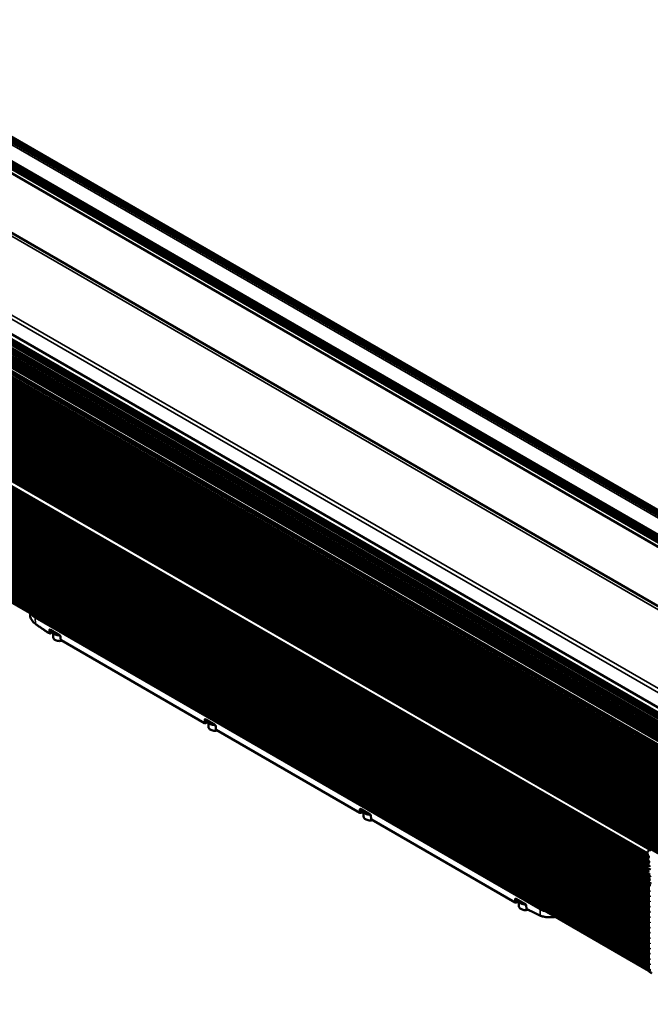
# Paper-space layout 'Sheet_1' of a CAD drawing. Header units: millimetres. Extents: x 0 to 118, y 0 to 118.
# Tile 69 of 206: x 21 to 34, y 83 to 104. Entities that reach past the tile are written whole.
import ezdxf

# ---------------------------------------------------------------- set-up
doc = ezdxf.new("R2010")
doc.units = ezdxf.units.MM
doc.layers.add('Visible (ANSI)', color=7, linetype='Continuous', lineweight=50)
doc.layers.add('Visible Narrow (ANSI)', color=7, linetype='Continuous', lineweight=35)

psp = doc.layouts.new('Sheet_1')

# ---------------------------------------------------------------- linework, layer by layer
at = {"layer": 'Visible (ANSI)'}
for p, q in [((12.7236, 103.94228), (40.03351, 88.1749)), ((43.47981, 88.19895), (16.19667, 103.95088)), ((43.59295, 88.18066), (16.28304, 103.94805)), ((43.02655, 87.93726), (15.73463, 103.69425)), ((15.72899, 103.48455), (42.84212, 87.83078)), ((39.94337, 86.04694), (12.63345, 101.81433)), ((12.71672, 101.63784), (39.97056, 85.90283)), ((12.65148, 101.57273), (39.95961, 85.80638)), ((12.65411, 101.43381), (39.94836, 85.67546)), ((12.66105, 101.60569), (39.96347, 85.84264)), ((39.94943, 85.69038), (12.67121, 101.43947)), ((39.96416, 85.84883), (12.67163, 101.60618)), ((39.95063, 85.70629), (12.68558, 101.44777)), ((39.96764, 85.87896), (12.69947, 101.62225)), ((12.7028, 101.462), (39.95248, 85.72939)), ((39.95306, 85.73622), (12.709, 101.46558)), ((12.64285, 101.39995), (39.94585, 85.63656)), ((12.64285, 101.23537), (39.93965, 85.47555)), ((39.9407, 85.52103), (12.66269, 101.27015)), ((12.68937, 101.28583), (39.94172, 85.55155)), ((39.94248, 85.57058), (12.7028, 101.29742)), ((39.93915, 85.32834), (12.63055, 101.09496)), ((12.64062, 101.01594), (39.93915, 85.2551)), ((12.68335, 101.15334), (39.93915, 85.4172)), ((12.63055, 100.98245), (39.93915, 85.21583)), ((39.93915, 85.10332), (12.63055, 100.86994)), ((12.68335, 100.92833), (39.93915, 85.19218)), ((39.93928, 84.9142), (12.64579, 100.67211)), ((12.65582, 100.70541), (39.93915, 84.95374)), ((12.66939, 100.60506), (39.94076, 84.8603)), ((39.93915, 85.00301), (12.69852, 100.73039)), ((39.93934, 84.91036), (12.71207, 100.63004)), ((39.943, 84.81952), (12.65933, 100.57175)), ((39.95334, 84.71387), (12.66905, 100.46646)), ((12.6791, 100.49977), (39.94851, 84.75615)), ((12.69188, 100.3821), (39.9621, 84.63802)), ((39.94381, 84.8081), (12.72178, 100.52474)), ((12.73456, 100.40708), (39.95601, 84.69077)), ((39.96698, 84.5957), (12.68183, 100.34879)), ((39.98091, 84.47512), (12.69572, 100.22823)), ((12.70578, 100.26154), (39.97602, 84.51744)), ((39.96993, 84.57019), (12.74846, 100.28652)), ((12.76235, 100.16595), (39.98385, 84.44961)), ((39.99483, 84.35455), (12.70961, 100.10767)), ((12.71967, 100.14098), (39.98994, 84.39686)), ((40.00879, 84.23362), (12.72323, 99.98695)), ((12.73328, 100.02026), (40.00391, 84.27594)), ((39.99781, 84.32869), (12.77596, 100.04523)), ((40.02276, 84.1127), (12.73684, 99.86623)), ((12.7469, 99.89954), (40.01787, 84.15501)), ((40.03675, 83.99153), (12.75039, 99.74531)), ((12.76075, 99.77879), (40.0318, 84.03433)), ((40.01178, 84.20777), (12.78958, 99.92451)), ((40.02577, 84.08659), (12.80312, 99.80359)), ((40.05068, 83.87085), (12.76407, 99.62479)), ((12.77413, 99.65809), (40.0458, 83.91317)), ((12.78774, 99.53737), (40.05976, 83.79224)), ((40.0397, 83.96592), (12.81681, 99.68307)), ((40.05367, 83.845), (12.83042, 99.56235)), ((40.06464, 83.74993), (12.77769, 99.50406)), ((40.07833, 83.63142), (12.79325, 99.38447)), ((12.80331, 99.41778), (40.07344, 83.67373)), ((12.84598, 99.44275), (40.06735, 83.72649)), ((40.08068, 83.61109), (12.8571, 99.32862)), ((40.09165, 83.51602), (12.80437, 99.27034)), ((12.81443, 99.30365), (40.08677, 83.55833)), ((40.10977, 83.35916), (12.82212, 99.11369)), ((12.83217, 99.147), (40.10488, 83.40147)), ((12.87485, 99.17197), (40.09879, 83.45422)), ((40.12198, 83.2534), (12.83407, 99.00808)), ((12.84413, 99.04139), (40.11709, 83.29571)), ((40.13419, 83.14765), (12.84603, 98.90248)), ((12.85609, 98.93579), (40.1293, 83.18997)), ((12.8868, 99.06636), (40.111, 83.34846)), ((12.89877, 98.96076), (40.12321, 83.24272)), ((40.14814, 83.0268), (12.85971, 98.78179)), ((12.86976, 98.8151), (40.14326, 83.06912)), ((40.16035, 82.92106), (12.87167, 98.67619)), ((12.88173, 98.7095), (40.15547, 82.96337)), ((12.91244, 98.84007), (40.13717, 83.12187)), ((12.9244, 98.73447), (40.14938, 83.01612)), ((40.17256, 82.81531), (12.88363, 98.57059)), ((12.89369, 98.60389), (40.16768, 82.85763)), ((40.16159, 82.91038), (12.93637, 98.62887)), ((40.17298, 82.81172), (12.98624, 98.50798)), ((40.17607, 82.78563), (13.07032, 98.43514)), ((40.17304, 82.81118), (13.07707, 98.45504)), ((40.1772, 82.77683), (13.07724, 98.42299)), ((34.38631, 86.09695), (18.79655, 95.0977)), ((18.74062, 94.98943), (34.33038, 85.98868)), ((34.33834, 85.97433), (18.74858, 94.97508)), ((18.74911, 94.88225), (34.33887, 85.8815)), ((34.34683, 85.86715), (18.75707, 94.8679)), ((18.7576, 94.77507), (34.34736, 85.77432)), ((34.35532, 85.75997), (18.76556, 94.76072)), ((18.7661, 94.66789), (34.35585, 85.66714)), ((18.77459, 94.56072), (34.36434, 85.55997)), ((34.34285, 85.6649), (18.79354, 94.64229)), ((34.35134, 85.55772), (18.80203, 94.53512)), ((34.35698, 85.45219), (18.81053, 94.42794)), ((34.35746, 85.31368), (18.81483, 94.28722)), ((34.35746, 85.20117), (18.81483, 94.17471)), ((34.35746, 85.08866), (18.81483, 94.0622)), ((34.35746, 84.97615), (18.81483, 93.94969)), ((34.35746, 84.86364), (18.81483, 93.83718)), ((34.35746, 84.75114), (18.81483, 93.72468)), ((34.35746, 84.63863), (18.81483, 93.61217)), ((34.35746, 84.52612), (18.81483, 93.49966)), ((34.35746, 84.41361), (18.81483, 93.38715)), ((34.35746, 84.3011), (18.81483, 93.27464)), ((34.35746, 84.18859), (18.81483, 93.16213)), ((34.35746, 84.07608), (18.81483, 93.04962)), ((34.35746, 83.96357), (18.81483, 92.93711)), ((34.35746, 83.85106), (18.81483, 92.8246)), ((34.35746, 83.73855), (18.81483, 92.71209)), ((34.35746, 83.62604), (18.81483, 92.59958)), ((34.35746, 83.49746), (18.81483, 92.471)), ((21.04378, 91.14174), (21.04095, 91.18575)), ((21.48138, 90.82985), (21.67625, 90.71734)), ((21.53767, 90.79254), (21.53767, 90.79735)), ((21.53767, 90.6736), (21.53767, 90.7829)), ((21.69865, 90.62349), (21.69573, 90.68609)), ((24.79858, 88.82328), (21.70847, 90.60736)), ((24.81827, 88.82328), (24.87847, 88.85804)), ((24.82204, 88.90112), (25.01691, 88.78861)), ((24.87834, 88.86381), (24.87834, 88.86861)), ((24.87834, 88.74487), (24.87834, 88.85417)), ((25.03931, 88.69475), (25.03639, 88.75736)), ((28.13924, 86.89455), (25.04913, 88.67862)), ((28.15893, 86.89455), (28.21914, 86.92931)), ((28.1627, 86.97238), (28.35758, 86.85987)), ((28.219, 86.93508), (28.219, 86.93988)), ((28.219, 86.81614), (28.219, 86.92543)), ((28.37997, 86.76602), (28.37705, 86.82863)), ((31.4799, 84.96581), (28.38979, 86.74989)), ((34.33038, 85.98868), (34.32704, 86.03081)), ((34.33887, 85.8815), (34.33762, 85.89721)), ((34.34736, 85.77432), (34.34611, 85.79003)), ((34.34284, 85.66504), (34.34735, 85.60817)), ((34.35133, 85.55787), (34.35216, 85.54742)), ((34.35585, 85.66714), (34.35461, 85.68285)), ((34.36434, 85.55997), (34.3631, 85.57567)), ((34.35746, 85.4104), (34.35746, 85.37392)), ((34.35746, 85.34202), (34.35746, 83.48988)), ((34.37694, 85.31575), (34.37694, 85.33077)), ((34.37694, 85.20324), (34.37694, 85.21931)), ((31.49959, 84.96581), (31.5598, 85.00058)), ((31.50337, 85.04365), (31.69824, 84.93114)), ((31.55966, 85.00635), (31.55966, 85.01115)), ((31.55966, 84.88741), (31.55966, 84.9967)), ((34.37694, 85.09073), (34.37694, 85.1068)), ((34.37694, 84.97822), (34.37694, 84.99429)), ((31.72051, 84.83995), (31.71771, 84.8999)), ((34.37694, 84.86571), (34.37694, 84.88178)), ((34.37694, 84.7532), (34.37694, 84.76927)), ((34.37694, 84.64069), (34.37694, 84.65676)), ((34.37694, 84.52818), (34.37694, 84.54425)), ((34.37694, 84.41567), (34.37694, 84.43174)), ((34.37694, 84.30316), (34.37694, 84.31923)), ((34.37694, 84.19065), (34.37694, 84.20673)), ((34.37694, 84.07814), (34.37694, 84.09422)), ((34.37694, 83.96563), (34.37694, 83.98171)), ((34.37694, 83.85312), (34.37694, 83.8692)), ((34.37694, 83.74061), (34.37694, 83.75669)), ((34.37694, 83.62811), (34.37694, 83.64418)), ((34.36561, 83.47186), (34.42129, 83.43971)), ((34.37694, 83.49952), (34.37694, 83.53167))]:
    psp.add_line(p, q, dxfattribs=at)
for centre, start, end in [((21.46764, 90.77172), 238.172515, 299.419676), ((21.71831, 90.6244), 182.668498, 240), ((24.80842, 88.84033), 240, 300), ((25.05897, 88.69567), 182.668498, 240), ((28.14908, 86.91159), 240, 300), ((28.39963, 86.76694), 182.668498, 240), ((31.48975, 84.98286), 240, 300), ((31.74017, 84.84087), 182.668498, 241.905796)]:
    psp.add_arc(centre, 0.01969, start, end, dxfattribs=at)
for centre, major_axis, ratio, start_param, end_param in [((21.43177, 92.77322), (-0.24265, 0), 0.57735027, 4.50358826, 4.50358997), ((21.43117, 92.77342), (0.24286, 0), 0.57735027, 0.20879931, 0.20880102), ((21.17198, 90.97124), (-0.0116, -0.0159), 0.48756288, 6.28172119, 6.28318537), ((21.67547, 90.79254), (-0.1378, 0), 0.57735027, 0, 1.61668603), ((21.67547, 90.82469), (-0.1378, 0), 0.57735027, 0.46820501, 1.10259132), ((25.01613, 88.86381), (-0.1378, 0), 0.57735027, 0, 1.61668603), ((25.01613, 88.89596), (-0.1378, 0), 0.57735027, 0.46820501, 1.10259132), ((28.35679, 86.93508), (-0.1378, 0), 0.57735027, 0, 1.61668603), ((28.35679, 86.96722), (-0.1378, 0), 0.57735027, 0.46820501, 1.10259132), ((34.3617, 86.05433), (0.02461, 0.04262), 0.57735027, 5.58505361, 8.72664626), ((34.35802, 86.00843), (-0.01969, -0.0341), 0.57735027, 5.61584489, 6.44005206), ((34.32528, 85.93752), (0.01969, 0.0341), 0.57735027, 4.7303693, 6.44005206), ((34.36536, 85.91602), (0.01969, 0.0341), 0.57735027, 1.58877664, 2.44346095), ((34.36651, 85.90125), (-0.01969, -0.0341), 0.57735027, 5.61584489, 6.44005206), ((34.37385, 85.80884), (0.01969, 0.0341), 0.57735027, 1.58877664, 2.44346095), ((34.375, 85.79407), (-0.01969, -0.0341), 0.57735027, 5.61584489, 6.44005206), ((34.33378, 85.83034), (0.01969, 0.0341), 0.57735027, 4.73036929, 6.44005206), ((34.34227, 85.72316), (0.01969, 0.0341), 0.57735027, 5.35219063, 6.44005206), ((34.36696, 85.72948), (-0.01969, -0.0341), 0.57735027, 4.56732644, 5.41040052), ((32.96551, 84.60676), (-0.98425, -1.70477), 0.57735027, 2.41242612, 2.44346095), ((34.38234, 85.70166), (0.01969, 0.0341), 0.57735027, 1.79894262, 2.44346095), ((34.3835, 85.68689), (-0.01969, -0.0341), 0.57735027, 5.61584489, 6.20462339), ((34.39083, 85.59449), (0.01969, 0.0341), 0.57735027, 1.82470794, 2.44346095), ((34.39199, 85.57971), (-0.01969, -0.0341), 0.57735027, 5.61584489, 6.20462339), ((32.96551, 84.60676), (-0.98425, -1.70477), 0.57735027, 2.35619449, 2.38333), ((34.39932, 85.48731), (0.01969, 0.0341), 0.57735027, 1.86751861, 2.44332814), ((32.985, 84.52713), (0.98425, 1.70477), 0.57735027, 5.57589978, 5.585516), ((34.40048, 85.47253), (-0.01969, -0.0341), 0.57735027, 5.58360134, 6.02565722), ((34.40457, 85.37467), (0.01969, 0.0341), 0.57735027, 2.23311529, 2.36735187), ((32.985, 84.52713), (-0.98425, -1.70477), 0.57735027, 2.35619449, 2.37336661), ((31.69745, 85.00635), (-0.1378, 0), 0.57735027, 0, 1.61668603), ((31.69745, 85.03849), (-0.1378, 0), 0.57735027, 0.46820501, 1.10259132), ((32.03307, 84.70059), (-0.00767, -0.01813), 0.6560365, 0, 0.00158612), ((34.3853, 83.50595), (-0.01969, -0.0341), 0.57735027, 5.49778714, 6.28318531)]:
    psp.add_ellipse(centre, major_axis=major_axis, ratio=ratio, start_param=start_param, end_param=end_param, dxfattribs=at)
for points, knots in [([(21.16037, 90.95534), (21.13022, 90.97734), (21.10457, 91.00294), (21.06632, 91.05735), (21.05315, 91.08681), (21.04547, 91.12472), (21.04432, 91.13324), (21.04378, 91.14174)], [0, 0, 0, 0, 0.32178468, 0.32178468, 0.640469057, 0.640469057, 0.732381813, 0.732381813, 0.732381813, 0.732381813]), ([(21.45726, 90.75499), (21.43744, 90.76729), (21.41762, 90.7798), (21.37799, 90.80526), (21.35817, 90.8182), (21.31856, 90.8445), (21.29876, 90.85787), (21.25917, 90.88501), (21.23939, 90.89879), (21.19986, 90.92676), (21.18011, 90.94095), (21.16038, 90.95534)], [1.610390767, 1.610390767, 1.610390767, 1.610390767, 1.6303155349, 1.6303155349, 1.6502403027, 1.6502403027, 1.6701650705, 1.6701650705, 1.6900898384, 1.6900898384, 1.7100146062, 1.7100146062, 1.7100146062, 1.7100146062]), ([(21.53783, 90.78877), (21.53417, 90.7867), (21.53052, 90.78463), (21.52136, 90.77945), (21.51585, 90.77634), (21.50484, 90.77011), (21.49933, 90.767), (21.48832, 90.76078), (21.48281, 90.75768), (21.47731, 90.75457)], [4.72198076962, 4.72198076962, 4.72198076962, 4.72198076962, 4.72234810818, 4.72234810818, 4.72290163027, 4.72290163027, 4.72345515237, 4.72345515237, 4.72400867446, 4.72400867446, 4.72400867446, 4.72400867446]), ([(21.48138, 90.82985), (21.4804, 90.83041), (21.47959, 90.83076), (21.47866, 90.83107), (21.47844, 90.83111), (21.47844, 90.83111)], [0, 0, 0, 0, 0.0149652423, 0.0149652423, 0.0272113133, 0.0272113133, 0.0272113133, 0.0272113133]), ([(21.53767, 90.6736), (21.53767, 90.66506), (21.53976, 90.65654), (21.54778, 90.64013), (21.55397, 90.63232), (21.57019, 90.61778), (21.58057, 90.61123), (21.60423, 90.6004), (21.61756, 90.59618), (21.64561, 90.59053), (21.66031, 90.58908), (21.68969, 90.58903), (21.70436, 90.59041), (21.72191, 90.59386), (21.72546, 90.59465), (21.72894, 90.59553)], [0.78539816, 0.78539816, 0.78539816, 0.78539816, 1.06056854, 1.06056854, 1.35777609, 1.35777609, 1.68584343, 1.68584343, 2.02045833, 2.02045833, 2.352855, 2.352855, 2.68409346, 2.68409346, 2.76929356, 2.76929356, 2.76929356, 2.76929356]), ([(21.69573, 90.68609), (21.69569, 90.68703), (21.69554, 90.68823), (21.69499, 90.69094), (21.69456, 90.69251), (21.69339, 90.69584), (21.69262, 90.69766), (21.69072, 90.70146), (21.68953, 90.70349), (21.6869, 90.70736), (21.68542, 90.70924), (21.68244, 90.71251), (21.6809, 90.71396), (21.67831, 90.71604), (21.67719, 90.7168), (21.67625, 90.71734)], [0, 0, 0, 0, 0.013987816, 0.013987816, 0.028709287, 0.028709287, 0.044345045, 0.044345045, 0.061910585, 0.061910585, 0.080035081, 0.080035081, 0.097927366, 0.097927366, 0.112333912, 0.112333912, 0.112333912, 0.112333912]), ([(24.82204, 88.90112), (24.82107, 88.90168), (24.82025, 88.90203), (24.81932, 88.90234), (24.81911, 88.90237), (24.81911, 88.90237)], [0, 0, 0, 0, 0.0149652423, 0.0149652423, 0.0272113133, 0.0272113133, 0.0272113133, 0.0272113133]), ([(24.87834, 88.74487), (24.87834, 88.73632), (24.88042, 88.72781), (24.88844, 88.7114), (24.89463, 88.70359), (24.91086, 88.68905), (24.92124, 88.68249), (24.94489, 88.67167), (24.95822, 88.66745), (24.98627, 88.6618), (25.00097, 88.66035), (25.03035, 88.6603), (25.04502, 88.66168), (25.06257, 88.66513), (25.06612, 88.66592), (25.0696, 88.6668)], [0.78539816, 0.78539816, 0.78539816, 0.78539816, 1.06056854, 1.06056854, 1.35777609, 1.35777609, 1.68584343, 1.68584343, 2.02045833, 2.02045833, 2.352855, 2.352855, 2.68409346, 2.68409346, 2.76929356, 2.76929356, 2.76929356, 2.76929356]), ([(25.03639, 88.75736), (25.03635, 88.7583), (25.03621, 88.7595), (25.03565, 88.76221), (25.03522, 88.76377), (25.03405, 88.76711), (25.03328, 88.76893), (25.03138, 88.77273), (25.03019, 88.77476), (25.02756, 88.77863), (25.02608, 88.7805), (25.0231, 88.78378), (25.02156, 88.78523), (25.01897, 88.78731), (25.01785, 88.78806), (25.01691, 88.78861)], [0, 0, 0, 0, 0.013987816, 0.013987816, 0.028709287, 0.028709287, 0.044345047, 0.044345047, 0.061910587, 0.061910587, 0.080035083, 0.080035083, 0.097927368, 0.097927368, 0.112333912, 0.112333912, 0.112333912, 0.112333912]), ([(28.1627, 86.97238), (28.16173, 86.97295), (28.16091, 86.9733), (28.15998, 86.97361), (28.15977, 86.97364), (28.15977, 86.97364)], [0, 0, 0, 0, 0.0149652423, 0.0149652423, 0.0272113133, 0.0272113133, 0.0272113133, 0.0272113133]), ([(28.219, 86.81614), (28.219, 86.80759), (28.22108, 86.79908), (28.2291, 86.78267), (28.23529, 86.77486), (28.25152, 86.76032), (28.2619, 86.75376), (28.28555, 86.74294), (28.29888, 86.73872), (28.32693, 86.73307), (28.34163, 86.73162), (28.37101, 86.73156), (28.38568, 86.73295), (28.40323, 86.73639), (28.40678, 86.73719), (28.41027, 86.73807)], [0.78539816, 0.78539816, 0.78539816, 0.78539816, 1.06056854, 1.06056854, 1.35777609, 1.35777609, 1.68584343, 1.68584343, 2.02045833, 2.02045833, 2.352855, 2.352855, 2.68409346, 2.68409346, 2.76929356, 2.76929356, 2.76929356, 2.76929356]), ([(28.37705, 86.82863), (28.37701, 86.82957), (28.37687, 86.83076), (28.37631, 86.83348), (28.37588, 86.83504), (28.37471, 86.83838), (28.37394, 86.84019), (28.37204, 86.844), (28.37085, 86.84603), (28.36822, 86.84989), (28.36675, 86.85177), (28.36376, 86.85505), (28.36222, 86.8565), (28.35963, 86.85857), (28.35851, 86.85933), (28.35758, 86.85987)], [0, 0, 0, 0, 0.013987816, 0.013987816, 0.028709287, 0.028709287, 0.044345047, 0.044345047, 0.061910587, 0.061910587, 0.080035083, 0.080035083, 0.097927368, 0.097927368, 0.112333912, 0.112333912, 0.112333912, 0.112333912]), ([(31.50337, 85.04365), (31.50239, 85.04422), (31.50157, 85.04456), (31.50065, 85.04488), (31.50043, 85.04491), (31.50043, 85.04491)], [0, 0, 0, 0, 0.0149652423, 0.0149652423, 0.0272113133, 0.0272113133, 0.0272113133, 0.0272113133]), ([(31.71771, 84.8999), (31.71767, 84.90084), (31.71753, 84.90203), (31.71698, 84.90474), (31.71654, 84.90631), (31.71538, 84.90965), (31.71461, 84.91146), (31.7127, 84.91527), (31.71151, 84.9173), (31.70889, 84.92116), (31.70741, 84.92304), (31.70443, 84.92632), (31.70288, 84.92777), (31.70029, 84.92984), (31.69917, 84.9306), (31.69824, 84.93114)], [0, 0, 0, 0, 0.013987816, 0.013987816, 0.028709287, 0.028709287, 0.044345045, 0.044345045, 0.061910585, 0.061910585, 0.080035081, 0.080035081, 0.097927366, 0.097927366, 0.112333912, 0.112333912, 0.112333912, 0.112333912]), ([(31.55966, 84.88741), (31.55966, 84.87886), (31.56174, 84.87034), (31.56977, 84.85393), (31.57596, 84.84612), (31.59218, 84.83159), (31.60256, 84.82503), (31.62621, 84.8142), (31.63954, 84.80999), (31.66759, 84.80434), (31.6823, 84.80289), (31.71167, 84.80283), (31.72634, 84.80421), (31.74545, 84.80797), (31.75049, 84.80916), (31.75541, 84.81053)], [0.78539816, 0.78539816, 0.78539816, 0.78539816, 1.06056854, 1.06056854, 1.35777609, 1.35777609, 1.68584343, 1.68584343, 2.02045833, 2.02045833, 2.352855, 2.352855, 2.68409346, 2.68409346, 2.80605332, 2.80605332, 2.80605332, 2.80605332]), ([(32.02515, 84.68257), (32.00575, 84.69078), (31.98631, 84.69922), (31.94728, 84.7166), (31.9277, 84.72555), (31.88847, 84.7439), (31.86883, 84.75331), (31.82949, 84.77258), (31.8098, 84.78245), (31.77038, 84.80264), (31.75065, 84.81296), (31.7309, 84.82351)], [1.4315262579, 1.4315262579, 1.4315262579, 1.4315262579, 1.451425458, 1.451425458, 1.4714096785, 1.4714096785, 1.491393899, 1.491393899, 1.5113781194, 1.5113781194, 1.5313623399, 1.5313623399, 1.5313623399, 1.5313623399]), ([(32.34958, 84.65671), (32.34772, 84.65642), (32.34585, 84.65614), (32.30469, 84.65014), (32.26418, 84.64715), (32.18579, 84.6474), (32.14701, 84.65075), (32.08033, 84.66314), (32.05109, 84.67159), (32.02542, 84.68245)], [0.291656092, 0.291656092, 0.291656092, 0.291656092, 0.306043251, 0.306043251, 0.609179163, 0.609179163, 0.918012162, 0.918012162, 1.19226731, 1.19226731, 1.19226731, 1.19226731])]:
    psp.add_open_spline(points, degree=3, knots=knots, dxfattribs=at)
for points in [[(21.53791, 90.78791), (21.53775, 90.78624), (21.53767, 90.78457), (21.53767, 90.7829)], [(24.87857, 88.85918), (24.87841, 88.85751), (24.87834, 88.85584), (24.87834, 88.85417)], [(28.21923, 86.93045), (28.21908, 86.92878), (28.219, 86.92711), (28.219, 86.92543)], [(31.55989, 85.00171), (31.55974, 85.00005), (31.55966, 84.99837), (31.55966, 84.9967)]]:
    psp.add_open_spline(points, degree=3, dxfattribs=at)
at = {"layer": 'Visible Narrow (ANSI)'}
for p, q in [((39.98619, 88.12877), (12.67628, 103.89615)), ((16.04349, 103.91858), (43.3534, 88.15119)), ((43.41383, 88.16086), (16.11122, 103.92403)), ((16.14966, 103.92844), (43.43687, 88.17416)), ((43.47405, 88.19562), (16.18683, 103.9499)), ((43.49787, 88.20893), (16.24367, 103.94415)), ((42.91191, 87.87107), (15.72491, 103.56749)), ((43.04046, 87.95343), (15.73055, 103.72082)), ((15.73055, 103.70327), (43.03231, 87.94059)), ((15.73883, 103.5916), (42.93975, 87.88715)), ((15.74368, 103.74444), (43.05359, 87.97706)), ((42.96202, 87.9), (15.7611, 103.60446)), ((42.98151, 87.91125), (15.76667, 103.62375)), ((15.76667, 103.61411), (42.97316, 87.90643)), ((15.78059, 103.64786), (43.00935, 87.92733)), ((15.72491, 103.49356), (42.84788, 87.83411)), ((12.51563, 102.29265), (39.82555, 86.52527)), ((12.51737, 102.20145), (39.82729, 86.43406)), ((12.62101, 101.82908), (39.93092, 86.0617)), ((39.97132, 85.90885), (12.72245, 101.64115)), ((12.73335, 101.65764), (39.97407, 85.9302)), ((39.94861, 85.67902), (12.66169, 101.43313)), ((12.67846, 101.6102), (39.965, 85.85631)), ((39.96584, 85.86359), (12.68306, 101.61531)), ((12.6947, 101.62203), (39.96731, 85.87618)), ((12.6951, 101.45242), (39.95139, 85.71599)), ((12.70629, 101.62628), (39.96854, 85.88641)), ((12.6475, 101.26433), (39.94032, 85.50697)), ((12.65226, 101.26675), (39.94045, 85.5119)), ((39.94049, 85.51363), (12.65563, 101.26655)), ((12.69708, 101.29048), (39.94207, 85.56058)), ((12.70837, 101.30706), (39.94303, 85.58312)), ((12.64053, 101.12837), (39.93915, 85.36749)), ((39.93915, 85.42332), (12.6936, 101.15356)), ((12.69851, 101.15643), (39.93917, 85.42903)), ((39.93927, 85.44446), (12.70744, 101.16676)), ((12.71235, 101.16963), (39.93932, 85.45014)), ((39.93937, 85.45554), (12.72143, 101.16982)), ((12.72635, 101.1727), (39.93944, 85.46121)), ((12.64053, 100.90335), (39.93915, 85.14247)), ((39.93915, 85.19831), (12.6936, 100.92854)), ((12.69851, 100.93141), (39.93915, 85.20402)), ((39.93915, 85.00914), (12.70877, 100.7306)), ((12.71368, 100.73348), (39.93915, 85.01485)), ((39.93915, 85.03033), (12.72262, 100.7438)), ((12.72753, 100.74668), (39.93915, 85.03605)), ((39.93915, 85.04148), (12.73661, 100.74687)), ((12.74152, 100.74975), (39.93915, 85.04719)), ((39.93915, 85.06267), (12.75045, 100.76007)), ((12.75537, 100.76295), (39.93915, 85.06838)), ((39.93915, 85.07382), (12.76445, 100.76313)), ((12.76936, 100.76601), (39.93915, 85.07953)), ((39.93915, 85.09501), (12.77829, 100.77633)), ((12.7832, 100.77921), (39.93915, 85.10072)), ((39.94335, 84.8145), (12.73203, 100.52496)), ((39.95525, 84.69734), (12.74481, 100.40729)), ((12.74972, 100.41017), (39.95454, 84.70346)), ((39.96917, 84.57676), (12.75871, 100.28673)), ((12.76362, 100.2896), (39.96846, 84.58288)), ((39.98309, 84.45618), (12.7726, 100.16617)), ((12.77751, 100.16904), (39.98239, 84.4623)), ((39.99706, 84.33526), (12.78621, 100.04544)), ((12.79112, 100.04832), (39.99635, 84.34138)), ((40.01102, 84.21433), (12.79983, 99.92472)), ((12.80474, 99.9276), (40.01031, 84.22045)), ((40.02501, 84.09316), (12.81337, 99.80381)), ((12.81828, 99.80668), (40.02431, 84.09928)), ((40.03895, 83.97249), (12.82706, 99.68328)), ((12.83197, 99.68616), (40.03824, 83.97861)), ((40.05291, 83.85156), (12.84067, 99.56256)), ((12.84558, 99.56543), (40.0522, 83.85769)), ((40.06659, 83.73305), (12.85623, 99.44296)), ((12.86115, 99.44584), (40.06589, 83.73917)), ((40.07992, 83.61765), (12.86735, 99.32883)), ((12.87226, 99.33171), (40.07921, 83.62377)), ((40.09803, 83.46079), (12.8851, 99.17218)), ((12.89001, 99.17506), (40.09732, 83.46691)), ((40.09541, 83.4835), (12.89895, 99.18538)), ((12.90386, 99.18826), (40.0947, 83.48962)), ((40.09403, 83.49544), (12.91294, 99.18845)), ((12.91785, 99.19132), (40.09332, 83.50156)), ((40.11024, 83.35503), (12.89705, 99.06657)), ((40.12245, 83.24929), (12.90902, 98.96097)), ((40.13641, 83.12844), (12.92269, 98.84028)), ((12.9276, 98.84316), (40.1357, 83.13456)), ((40.14862, 83.02269), (12.93465, 98.73468)), ((40.16083, 82.91695), (12.94662, 98.62908)), ((34.32704, 86.03081), (18.73728, 95.03156)), ((34.33762, 85.89721), (18.74787, 94.89796)), ((18.75556, 94.92752), (34.34532, 85.92677)), ((34.34611, 85.79003), (18.75636, 94.79078)), ((18.76406, 94.82034), (34.35381, 85.81959)), ((34.35461, 85.68285), (18.76485, 94.6836)), ((18.79204, 94.70191), (34.34068, 85.7249)), ((34.3631, 85.57567), (18.77334, 94.57642)), ((18.78184, 94.46925), (34.37159, 85.4685)), ((18.78296, 94.45449), (34.3727, 85.45375)), ((18.80053, 94.59473), (34.34647, 85.61928)), ((18.80902, 94.48756), (34.35456, 85.51233)), ((18.78698, 94.359), (34.37673, 85.35825)), ((34.37694, 85.33077), (18.78719, 94.33151)), ((18.78719, 94.3165), (34.37694, 85.31575)), ((18.81589, 94.37765), (34.35746, 85.40472)), ((34.35746, 85.26555), (18.8161, 94.23836)), ((34.37694, 85.21931), (18.78719, 94.22006)), ((18.78719, 94.20399), (34.37694, 85.20324)), ((34.37694, 85.1068), (18.78719, 94.10755)), ((18.78719, 94.09148), (34.37694, 85.09073)), ((34.35746, 85.15304), (18.8161, 94.12585)), ((34.35746, 85.04053), (18.8161, 94.01334)), ((34.37694, 84.99429), (18.78719, 93.99504)), ((18.78719, 93.97897), (34.37694, 84.97822)), ((34.37694, 84.88178), (18.78719, 93.88253)), ((18.78719, 93.86646), (34.37694, 84.86571)), ((34.35746, 84.92802), (18.8161, 93.90083)), ((34.37694, 84.76927), (18.78719, 93.77002)), ((18.78719, 93.75395), (34.37694, 84.7532)), ((34.37694, 84.65676), (18.78719, 93.65751)), ((18.78719, 93.64144), (34.37694, 84.64069)), ((34.35746, 84.81552), (18.8161, 93.78832)), ((34.35746, 84.70301), (18.8161, 93.67581)), ((34.37694, 84.54425), (18.78719, 93.545)), ((18.78719, 93.52893), (34.37694, 84.52818)), ((34.37694, 84.43174), (18.78719, 93.43249)), ((18.78719, 93.41642), (34.37694, 84.41567)), ((34.35746, 84.5905), (18.8161, 93.5633)), ((34.35746, 84.47799), (18.8161, 93.45079)), ((34.37694, 84.31923), (18.78719, 93.31998)), ((18.78719, 93.30391), (34.37694, 84.30316)), ((34.37694, 84.20673), (18.78719, 93.20747)), ((18.78719, 93.1914), (34.37694, 84.19065)), ((34.35746, 84.36548), (18.8161, 93.33828)), ((34.35746, 84.25297), (18.8161, 93.22577)), ((34.37694, 84.09422), (18.78719, 93.09497)), ((18.78719, 93.07889), (34.37694, 84.07814)), ((34.37694, 83.98171), (18.78719, 92.98246)), ((18.78719, 92.96638), (34.37694, 83.96563)), ((34.35746, 84.14046), (18.8161, 93.11327)), ((34.35746, 84.02795), (18.8161, 93.00076)), ((34.37694, 83.8692), (18.78719, 92.86995)), ((18.78719, 92.85387), (34.37694, 83.85312)), ((34.37694, 83.75669), (18.78719, 92.75744)), ((34.35746, 83.91544), (18.8161, 92.88825)), ((34.35746, 83.80293), (18.8161, 92.77574)), ((18.78719, 92.74136), (34.37694, 83.74061)), ((34.37694, 83.64418), (18.78719, 92.64493)), ((18.78719, 92.62886), (34.37694, 83.62811)), ((34.37694, 83.53167), (18.78719, 92.53242)), ((34.35746, 83.69042), (18.8161, 92.66323)), ((34.35746, 83.57791), (18.8161, 92.55072)), ((18.78719, 92.50027), (34.37694, 83.49952)), ((32.01338, 84.81596), (21.15229, 91.08661)), ((21.15229, 91.08661), (21.15808, 90.96238)), ((21.16619, 91.11155), (32.02728, 84.84089)), ((21.47732, 90.83803), (21.6722, 90.72552)), ((21.45374, 90.76285), (21.45094, 90.8228)), ((21.48546, 90.82749), (21.47876, 90.82363)), ((21.48156, 90.76368), (21.47876, 90.82363)), ((21.70149, 90.67814), (21.70441, 90.61554)), ((21.70441, 90.61554), (24.79452, 88.83146)), ((24.79452, 88.83146), (24.79161, 88.89407)), ((24.81798, 88.9093), (25.01286, 88.79679)), ((24.82612, 88.89876), (24.81942, 88.8949)), ((24.82234, 88.83229), (24.81942, 88.8949)), ((24.82234, 88.83229), (24.87834, 88.86462)), ((25.04215, 88.74941), (25.04507, 88.6868)), ((25.04507, 88.6868), (28.13518, 86.90273)), ((28.13518, 86.90273), (28.13227, 86.96533)), ((28.15865, 86.98057), (28.35352, 86.86805)), ((28.16678, 86.97003), (28.16009, 86.96616)), ((28.163, 86.90356), (28.16009, 86.96616)), ((28.163, 86.90356), (28.219, 86.93589)), ((28.38282, 86.82068), (28.38573, 86.75807)), ((28.38573, 86.75807), (31.47585, 84.974)), ((34.35216, 85.54742), (34.40784, 85.51528)), ((34.3949, 85.67852), (34.35871, 85.69942)), ((34.41313, 85.37825), (34.35746, 85.4104)), ((34.37271, 85.45374), (34.37271, 85.45374)), ((31.47585, 84.974), (31.47293, 85.0366)), ((31.49931, 85.05183), (31.69418, 84.93932)), ((31.50744, 85.0413), (31.50075, 85.03743)), ((31.50367, 84.97483), (31.50075, 85.03743)), ((31.50367, 84.97483), (31.55966, 85.00715)), ((31.72348, 84.89195), (31.72627, 84.83201)), ((32.01917, 84.69173), (32.01338, 84.81596)), ((34.35746, 83.48988), (34.41313, 83.45773))]:
    psp.add_line(p, q, dxfattribs=at)
for centre, major_axis, ratio, start_param, end_param in [((21.42991, 91.24689), (-0.39262, 0), 0.57735027, 0.31472284, 0.78539816), ((21.42991, 91.26381), (-0.37296, 0), 0.57735027, 0.67383052, 0.78539816), ((21.16619, 91.09548), (-0.00984, -0.01705), 0.57735027, 3.92699082, 5.55014702), ((21.17198, 90.97124), (-0.0116, -0.0159), 0.48756288, 5.60713637, 6.28172113), ((21.41604, 94.02405), (-2.25644, 3.53753), 0.54634718, 2.19213492, 2.29175857), ((21.49122, 90.8469), (-0.00984, -0.01705), 0.57735027, 5.55011586, 6.28318531), ((21.46484, 90.83166), (-0.01966, -0.00092), 0.60677521, 0.75784213, 2.32860729), ((21.46764, 90.77172), (0.01966, 0.00092), 0.60677525, 3.89935762, 5.47018596), ((21.46764, 90.77172), (-0.01038, -0.01673), 0.55287895, 5.56806891, 6.28310368), ((21.46764, 90.77172), (0.00967, -0.01715), 0.58401936, 0.00000345, 0.79128495), ((21.82745, 125.28508), (-21.01972, -36.40633), 0.57734342, 0.77377997, 0.7756679), ((21.67547, 90.7829), (-0.1378, 0), 0.57735027, 0, 1.67142457), ((21.67547, 90.6736), (-0.1378, 0), 0.57735027, 0, 1.92332277), ((21.68609, 90.73439), (-0.00984, -0.01705), 0.57735027, 5.55011462, 6.28310212), ((21.71539, 90.68701), (-0.01966, -0.00092), 0.60677521, 0.00002789, 0.75777855), ((21.71831, 90.6244), (-0.01966, -0.00092), 0.60677521, 0, 0.75781096), ((21.71831, 90.6244), (-0.00984, -0.01705), 0.57735027, 5.55014702, 6.28318531), ((24.8055, 88.90293), (-0.01966, -0.00092), 0.60677521, 0.75784213, 2.32860729), ((24.80842, 88.84033), (0.01966, 0.00092), 0.60677521, 3.89940361, 5.47019994), ((24.80842, 88.84033), (-0.00984, -0.01705), 0.57735027, 5.55014702, 6.28318531), ((24.83188, 88.91816), (-0.00984, -0.01705), 0.57735027, 5.55011586, 6.28318531), ((24.80842, 88.84033), (0.00984, -0.01705), 0.57735027, 0, 0.78539816), ((25.01613, 88.85417), (-0.1378, 0), 0.57735027, 0, 1.67142457), ((25.01613, 88.74487), (-0.1378, 0), 0.57735027, 0, 1.92332277), ((25.02676, 88.80565), (-0.00984, -0.01705), 0.57735027, 5.55011462, 6.28310212), ((25.05605, 88.75828), (-0.01966, -0.00092), 0.60677521, 0.00002789, 0.75777855), ((25.05897, 88.69567), (-0.01966, -0.00092), 0.60677521, 0, 0.75781096), ((25.05897, 88.69567), (-0.00984, -0.01705), 0.57735027, 5.55014702, 6.28318531), ((28.14617, 86.9742), (-0.01966, -0.00092), 0.60677521, 0.75784213, 2.32860729), ((28.14908, 86.91159), (0.01966, 0.00092), 0.60677521, 3.89940361, 5.47019994), ((28.14908, 86.91159), (-0.00984, -0.01705), 0.57735027, 5.55014702, 6.28318531), ((28.17255, 86.98943), (-0.00984, -0.01705), 0.57735027, 5.55011586, 6.28318531), ((28.14908, 86.91159), (0.00984, -0.01705), 0.57735027, 0, 0.78539816), ((28.17401, 86.95813), (-0.01124, 0.01622), 0.51426794, 0.18127715, 0.74302513), ((28.35679, 86.92543), (-0.1378, 0), 0.57735027, 0, 1.67142457), ((28.35679, 86.81614), (-0.1378, 0), 0.57735027, 0, 1.92332277), ((28.36742, 86.87692), (-0.00984, -0.01705), 0.57735027, 5.55011462, 6.28310212), ((28.39672, 86.82955), (-0.01966, -0.00092), 0.60677521, 0.00002789, 0.75777855), ((28.39963, 86.76694), (-0.01966, -0.00092), 0.60677521, 0, 0.75781096), ((28.39963, 86.76694), (-0.00984, -0.01705), 0.57735027, 5.55014702, 6.28318531), ((31.48683, 85.04547), (-0.01966, -0.00092), 0.60677521, 0.75784213, 2.32860729), ((31.48975, 84.98286), (0.01966, 0.00092), 0.60677521, 3.89940361, 5.47019994), ((31.48975, 84.98286), (-0.00984, -0.01705), 0.57735027, 5.55014702, 6.28318531), ((31.51321, 85.0607), (-0.00984, -0.01705), 0.57735027, 5.55011586, 6.28318531), ((31.48975, 84.98286), (0.00984, -0.01705), 0.57735027, 0, 0.78539816), ((31.69745, 84.9967), (-0.1378, 0), 0.57735027, 0, 1.67142457), ((31.70808, 84.94819), (-0.00984, -0.01705), 0.57735027, 5.55011462, 6.28310212), ((31.69745, 84.88741), (-0.1378, 0), 0.57735027, 0, 1.95702843), ((31.73738, 84.90081), (-0.01966, -0.00092), 0.60677521, 0.00002789, 0.75777855), ((31.74017, 84.84087), (-0.01966, -0.00092), 0.60677521, 0, 0.75779523), ((31.45506, 88.21848), (-2.24961, 3.52703), 0.54636184, 2.37080058, 2.47072267), ((31.74017, 84.84087), (-0.00927, -0.01737), 0.60099811, 5.53008791, 6.2827027), ((32.02728, 84.82482), (0.00984, 0.01705), 0.57735027, 0.78539816, 2.40855437), ((32.291, 84.97624), (-0.39262, 0), 0.57735027, 0.78539816, 1.25607349), ((32.291, 84.99315), (-0.37296, 0), 0.57735027, 0.78539816, 0.89696581), ((32.03307, 84.70059), (-0.00767, -0.01813), 0.6560365, 5.47369462, 6.28318531)]:
    psp.add_ellipse(centre, major_axis=major_axis, ratio=ratio, start_param=start_param, end_param=end_param, dxfattribs=at)
for points, knots in [([(21.15808, 90.96237), (21.15029, 90.968), (21.14282, 90.97384), (21.13234, 90.98271), (21.12906, 90.9856), (21.12067, 90.99328), (21.11569, 90.99813), (21.10655, 91.00765), (21.10237, 91.01229), (21.09372, 91.02249), (21.08934, 91.02808), (21.08202, 91.0382), (21.07898, 91.0427), (21.07255, 91.05288), (21.06927, 91.05857), (21.0638, 91.06907), (21.06152, 91.07385), (21.05664, 91.08511), (21.0542, 91.0916), (21.05081, 91.10227), (21.04963, 91.10644), (21.04703, 91.11702), (21.04582, 91.12343), (21.04443, 91.1338), (21.04403, 91.13778), (21.04378, 91.14174)], [0.000004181, 0.000004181, 0.000004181, 0.000004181, 0.067934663, 0.067934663, 0.1, 0.1, 0.152045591, 0.152045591, 0.2, 0.2, 0.25598053, 0.25598053, 0.3, 0.3, 0.354698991, 0.354698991, 0.4, 0.4, 0.460954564, 0.460954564, 0.5, 0.5, 0.559983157, 0.559983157, 0.59744002, 0.59744002, 0.59744002, 0.59744002]), ([(21.45094, 90.8228), (21.45074, 90.82709), (21.45182, 90.83414), (21.45748, 90.84112), (21.46653, 90.84265), (21.47349, 90.84024), (21.47732, 90.83803)], [0.000047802, 0.000047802, 0.000047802, 0.000047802, 0.25, 0.5, 0.75, 1, 1, 1, 1]), ([(21.47876, 90.82363), (21.47863, 90.82501), (21.47867, 90.82629), (21.47888, 90.82743), (21.47907, 90.82845), (21.4794, 90.82934), (21.47986, 90.8301), (21.47994, 90.83024), (21.48003, 90.83038), (21.48012, 90.83051)], [0, 0, 0, 0, 0.173235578, 0.173235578, 0.173235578, 0.328353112, 0.328353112, 0.328353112, 0.357379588, 0.357379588, 0.357379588, 0.357379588]), ([(21.6722, 90.72552), (21.67599, 90.72333), (21.68305, 90.71768), (21.69278, 90.70534), (21.69947, 90.6912), (21.70129, 90.68245), (21.70149, 90.67814)], [0, 0, 0, 0, 0.25, 0.5, 0.75, 0.999950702, 0.999950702, 0.999950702, 0.999950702]), ([(24.79161, 88.89407), (24.79141, 88.89835), (24.79248, 88.9054), (24.79814, 88.91239), (24.80719, 88.91392), (24.81415, 88.91151), (24.81798, 88.9093)], [0.000047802, 0.000047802, 0.000047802, 0.000047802, 0.25, 0.5, 0.75, 1, 1, 1, 1]), ([(24.81942, 88.8949), (24.81929, 88.89627), (24.81933, 88.89756), (24.81955, 88.8987), (24.81974, 88.89971), (24.82006, 88.90061), (24.82052, 88.90137), (24.8206, 88.90151), (24.82069, 88.90164), (24.82079, 88.90177)], [0, 0, 0, 0, 0.173235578, 0.173235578, 0.173235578, 0.328353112, 0.328353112, 0.328353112, 0.357379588, 0.357379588, 0.357379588, 0.357379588]), ([(25.01286, 88.79679), (25.01665, 88.7946), (25.02372, 88.78895), (25.03344, 88.77661), (25.04013, 88.76247), (25.04195, 88.75372), (25.04215, 88.74941)], [0, 0, 0, 0, 0.25, 0.5, 0.75, 0.999950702, 0.999950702, 0.999950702, 0.999950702]), ([(28.13227, 86.96533), (28.13207, 86.96962), (28.13314, 86.97667), (28.1388, 86.98366), (28.14785, 86.98519), (28.15482, 86.98278), (28.15865, 86.98057)], [0.000047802, 0.000047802, 0.000047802, 0.000047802, 0.25, 0.5, 0.75, 1, 1, 1, 1]), ([(28.35352, 86.86805), (28.35731, 86.86587), (28.36438, 86.86021), (28.3741, 86.84788), (28.38079, 86.83374), (28.38261, 86.82499), (28.38282, 86.82068)], [0, 0, 0, 0, 0.25, 0.5, 0.75, 0.999950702, 0.999950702, 0.999950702, 0.999950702]), ([(31.47293, 85.0366), (31.47273, 85.04089), (31.47381, 85.04794), (31.47946, 85.05492), (31.48851, 85.05646), (31.49548, 85.05404), (31.49931, 85.05183)], [0.000047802, 0.000047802, 0.000047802, 0.000047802, 0.25, 0.5, 0.75, 1, 1, 1, 1]), ([(31.50075, 85.03743), (31.50062, 85.03881), (31.50066, 85.0401), (31.50087, 85.04123), (31.50106, 85.04225), (31.50139, 85.04315), (31.50184, 85.0439), (31.50193, 85.04404), (31.50202, 85.04418), (31.50211, 85.04431)], [0, 0, 0, 0, 0.173235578, 0.173235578, 0.173235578, 0.328353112, 0.328353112, 0.328353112, 0.357379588, 0.357379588, 0.357379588, 0.357379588]), ([(31.69418, 84.93932), (31.69797, 84.93713), (31.70504, 84.93148), (31.71476, 84.91915), (31.72145, 84.905), (31.72328, 84.89626), (31.72348, 84.89195)], [0, 0, 0, 0, 0.25, 0.5, 0.75, 0.999950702, 0.999950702, 0.999950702, 0.999950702]), ([(32.33925, 84.66267), (32.33631, 84.66227), (32.33338, 84.66189), (32.3264, 84.66101), (32.32235, 84.66053), (32.31423, 84.65963), (32.31017, 84.6592), (32.30202, 84.6584), (32.29793, 84.65803), (32.28973, 84.65735), (32.28562, 84.65703), (32.27927, 84.65659), (32.27706, 84.65645), (32.27077, 84.65606), (32.26663, 84.65584), (32.25831, 84.65547), (32.25413, 84.65531), (32.24576, 84.65507), (32.24156, 84.65498), (32.23316, 84.65487), (32.22897, 84.65486), (32.22051, 84.6549), (32.21625, 84.65495), (32.20786, 84.65514), (32.20372, 84.65527), (32.19545, 84.6556), (32.19131, 84.6558), (32.18317, 84.65627), (32.17917, 84.65654), (32.17101, 84.65715), (32.16686, 84.6575), (32.15866, 84.65827), (32.15462, 84.65869), (32.14662, 84.65959), (32.14267, 84.66007), (32.13473, 84.66112), (32.13076, 84.66168), (32.12298, 84.66287), (32.11918, 84.66349), (32.11152, 84.66481), (32.10766, 84.66552), (32.09999, 84.66703), (32.09617, 84.66782), (32.08758, 84.66971), (32.08282, 84.67083), (32.0734, 84.67321), (32.06874, 84.67446), (32.05955, 84.67711), (32.05502, 84.67849), (32.04609, 84.68139), (32.0417, 84.68291), (32.03308, 84.68606), (32.02885, 84.6877), (32.02285, 84.69016), (32.021, 84.69093), (32.01917, 84.69172)], [0.260723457, 0.260723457, 0.260723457, 0.260723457, 0.280175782, 0.280175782, 0.307077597, 0.307077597, 0.333780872, 0.333780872, 0.360271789, 0.360271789, 0.38631931, 0.38631931, 0.4, 0.4, 0.425116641, 0.425116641, 0.449986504, 0.449986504, 0.474701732, 0.474701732, 0.499343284, 0.499343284, 0.524507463, 0.524507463, 0.549296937, 0.549296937, 0.574648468, 0.574648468, 0.6, 0.6, 0.627414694, 0.627414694, 0.655224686, 0.655224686, 0.683360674, 0.683360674, 0.712520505, 0.712520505, 0.741051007, 0.741051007, 0.770525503, 0.770525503, 0.8, 0.8, 0.837016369, 0.837016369, 0.873832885, 0.873832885, 0.910456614, 0.910456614, 0.947005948, 0.947005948, 0.983512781, 0.983512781, 0.999999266, 0.999999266, 0.999999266, 0.999999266])]:
    psp.add_open_spline(points, degree=3, knots=knots, dxfattribs=at)

doc.saveas('drawing.dxf')
